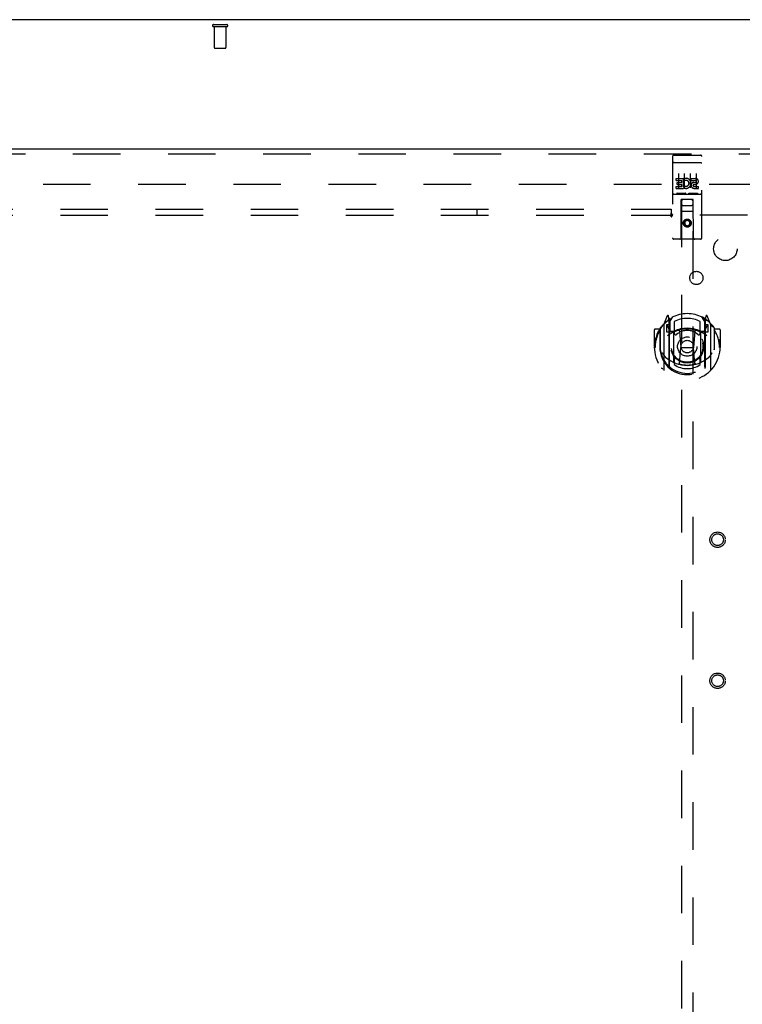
# Model space of a CAD drawing. Header units: inches. Extents: x 0 to 184, y 0 to 119.
# Tile 88 of 101: x 75 to 90, y 58 to 79. Entities that reach past the tile are written whole.
import ezdxf

# ---------------------------------------------------------------- set-up
doc = ezdxf.new("R2010")
doc.units = ezdxf.units.IN
doc.header["$LTSCALE"] = 10.121375
doc.header["$MEASUREMENT"] = 0
doc.linetypes.add('HIDDEN', pattern=[0.2, 0.1, -0.1])
doc.layers.get('0').update_dxf_attribs({"linetype": 'CONTINUOUS'})
for name, color, linetype in [('DEFAULT_2', 8, 'HIDDEN'), ('DOOR_ASSEMBLY', 7, 'CONTINUOUS'), ('SUBPANEL', 7, 'CONTINUOUS')]:
    doc.layers.add(name, color=color, linetype=linetype)

msp = doc.modelspace()

# ---------------------------------------------------------------- linework, layer by layer
at = {"color": 3, "linetype": 'Continuous'}
msp.add_line((93.983, 78.646), (53.837, 78.646), dxfattribs=at)
at = {"layer": 'DEFAULT_2', "color": 8, "linetype": 'HIDDEN'}
for p, q in [((78.768, 78.542), (79.052, 78.542)), ((78.768, 78.499), (79.052, 78.499)), ((78.786, 78.499), (78.786, 78.052)), ((79.034, 78.499), (79.034, 78.052)), ((78.796, 78.042), (79.024, 78.042)), ((56.924, 75.146), (90.896, 75.146))]:
    msp.add_line(p, q, dxfattribs=at)
for centre, radius, start, end in [((78.768, 78.52), 0.0215, 90, 270), ((79.052, 78.52), 0.0215, 270, 90), ((78.796, 78.052), 0.01, 180, 270), ((79.024, 78.052), 0.01, 270, 360)]:
    msp.add_arc(centre, radius, start, end, dxfattribs=at)
at = {"layer": 'DOOR_ASSEMBLY', "color": 3, "linetype": 'Continuous'}
msp.add_line((55.535, 75.896), (91.723, 75.896), dxfattribs=at)
at = {"layer": 'DOOR_ASSEMBLY', "color": 8, "linetype": 'HIDDEN'}
for p, q in [((55.535, 75.792), (91.723, 75.792)), ((88.535, 75.733), (88.535, 74.008)), ((88.565, 75.763), (89.13, 75.763)), ((89.16, 74.008), (89.16, 75.733)), ((88.552, 75.604), (88.551, 75.604)), ((88.553, 75.604), (88.552, 75.604)), ((88.554, 75.605), (88.553, 75.604)), ((88.554, 75.605), (88.554, 75.605)), ((88.555, 75.605), (88.554, 75.605)), ((88.556, 75.605), (88.555, 75.605)), ((88.557, 75.605), (88.556, 75.605)), ((88.558, 75.605), (88.557, 75.605)), ((88.558, 75.605), (88.558, 75.605)), ((88.559, 75.605), (88.558, 75.605)), ((88.56, 75.605), (88.559, 75.605)), ((88.561, 75.605), (88.56, 75.605)), ((88.562, 75.605), (88.561, 75.605)), ((88.563, 75.605), (88.562, 75.605)), ((88.563, 75.605), (88.563, 75.605)), ((88.564, 75.605), (88.563, 75.605)), ((88.565, 75.605), (88.564, 75.605)), ((88.565, 75.605), (89.13, 75.605)), ((89.13, 75.605), (89.131, 75.605)), ((89.131, 75.605), (89.132, 75.605)), ((89.133, 75.605), (89.134, 75.605)), ((89.134, 75.605), (89.135, 75.605)), ((89.135, 75.605), (89.136, 75.605)), ((89.136, 75.605), (89.137, 75.605)), ((89.137, 75.605), (89.138, 75.605)), ((89.138, 75.605), (89.138, 75.605)), ((89.138, 75.605), (89.139, 75.605)), ((89.139, 75.605), (89.14, 75.605)), ((89.14, 75.605), (89.141, 75.605)), ((89.141, 75.605), (89.142, 75.605)), ((89.142, 75.605), (89.142, 75.605)), ((89.142, 75.605), (89.143, 75.604)), ((89.143, 75.604), (89.144, 75.604)), ((88.616, 75.228), (88.616, 75.27)), ((88.616, 75.27), (88.772, 75.27)), ((88.616, 75.228), (88.73, 75.228)), ((88.66, 75.372), (88.66, 75.066)), ((88.73, 75.185), (88.73, 75.228)), ((88.772, 75.093), (88.772, 75.27)), ((88.797, 75.222), (88.78, 75.261)), ((88.785, 75.372), (88.785, 75.066)), ((88.91, 75.372), (88.91, 75.066)), ((88.929, 75.228), (88.929, 75.27)), ((88.929, 75.27), (89.021, 75.27)), ((88.929, 75.228), (89.021, 75.228)), ((89.035, 75.372), (89.035, 75.066)), ((88.616, 75.057), (88.616, 75.1)), ((88.616, 75.1), (88.73, 75.1)), ((88.616, 75.057), (88.772, 75.057)), ((88.637, 75.143), (88.637, 75.185)), ((88.637, 75.185), (88.73, 75.185)), ((88.637, 75.143), (88.73, 75.143)), ((88.73, 75.1), (88.73, 75.143)), ((88.772, 75.093), (88.785, 75.111)), ((88.772, 75.057), (88.772, 75.069)), ((88.776, 75.068), (88.772, 75.069)), ((88.988, 75.143), (89.035, 75.143)), ((88.992, 75.184), (89.021, 75.184)), ((88.992, 75.1), (89.085, 75.1)), ((88.992, 75.057), (89.085, 75.057)), ((89.085, 75.057), (89.085, 75.1)), ((88.565, 74.935), (89.13, 74.935)), ((88.809, 74.951), (88.637, 74.951)), ((88.718, 74.008), (88.721, 74.818)), ((88.723, 74.818), (88.721, 74.818)), ((88.723, 74.818), (88.723, 46.816)), ((88.973, 74.818), (88.723, 74.818)), ((89.059, 74.951), (88.887, 74.951)), ((88.973, 46.816), (88.973, 74.818)), ((88.974, 74.818), (88.973, 74.818)), ((88.978, 74.008), (88.974, 74.818)), ((88.763, 74.693), (88.933, 74.693)), ((88.976, 74.568), (88.72, 74.568)), ((88.848, 74.39), (88.785, 74.354)), ((88.848, 74.378), (88.795, 74.348)), ((88.848, 74.39), (88.848, 74.378)), ((88.91, 74.354), (88.848, 74.39)), ((88.9, 74.348), (88.848, 74.378)), ((88.785, 74.354), (88.785, 74.282)), ((88.785, 74.354), (88.795, 74.348)), ((88.785, 74.282), (88.795, 74.288)), ((88.785, 74.282), (88.848, 74.246)), ((88.795, 74.348), (88.795, 74.288)), ((88.795, 74.288), (88.848, 74.257)), ((88.848, 74.257), (88.9, 74.288)), ((88.848, 74.246), (88.91, 74.282)), ((88.848, 74.246), (88.848, 74.257)), ((88.91, 74.354), (88.9, 74.348)), ((88.9, 74.288), (88.9, 74.348)), ((88.91, 74.282), (88.9, 74.288)), ((88.91, 74.282), (88.91, 74.354)), ((89.13, 73.978), (88.565, 73.978)), ((88.423, 72.344), (88.352, 72.168)), ((88.465, 72.26), (88.451, 72.341)), ((88.473, 72.213), (88.543, 72.322)), ((88.473, 71.269), (88.473, 72.272)), ((89.153, 72.322), (89.223, 72.213)), ((89.223, 71.269), (89.223, 72.272)), ((89.245, 72.341), (89.23, 72.26)), ((89.252, 72.264), (89.247, 72.267)), ((89.344, 72.168), (89.273, 72.344)), ((88.265, 72.062), (88.163, 72.062)), ((88.265, 72.062), (88.265, 71.674)), ((88.274, 72.047), (88.265, 72.062)), ((88.273, 72.085), (88.273, 71.627)), ((88.348, 72.158), (88.348, 71.19)), ((88.405, 72.153), (88.405, 72.003)), ((88.473, 72.153), (88.405, 72.153)), ((88.414, 72.146), (88.443, 72.1)), ((88.444, 72.264), (88.444, 72.264)), ((88.444, 72.264), (88.444, 72.264)), ((88.445, 72.264), (88.444, 72.264)), ((88.465, 71.244), (88.465, 72.26)), ((88.475, 72.247), (88.475, 72.04)), ((88.573, 72.225), (88.573, 71.973)), ((89.123, 71.973), (89.123, 72.225)), ((89.22, 72.04), (89.22, 72.247)), ((89.29, 72.153), (89.223, 72.153)), ((89.23, 72.26), (89.23, 71.244)), ((89.253, 72.1), (89.282, 72.146)), ((89.29, 72.003), (89.29, 72.153)), ((89.348, 71.19), (89.348, 72.158)), ((89.43, 72.062), (89.422, 72.047)), ((89.423, 72.085), (89.423, 71.627)), ((89.43, 71.674), (89.43, 72.062)), ((89.533, 72.062), (89.43, 72.062)), ((88.148, 72.047), (88.148, 71.674)), ((88.405, 72.003), (88.465, 72.003)), ((88.565, 72.002), (88.493, 72.002)), ((88.495, 72.02), (88.561, 72.02)), ((88.565, 71.361), (88.565, 71.992)), ((88.685, 72.018), (88.715, 71.674)), ((89.011, 72.018), (88.98, 71.674)), ((89.203, 72.002), (89.13, 72.002)), ((89.13, 71.992), (89.13, 71.361)), ((89.135, 72.02), (89.2, 72.02)), ((89.23, 72.003), (89.29, 72.003)), ((89.548, 72.047), (89.548, 71.674)), ((88.148, 71.674), (88.163, 71.674)), ((88.265, 71.674), (88.28, 71.674)), ((88.685, 71.335), (88.715, 71.674)), ((88.715, 71.674), (88.98, 71.674)), ((89.011, 71.335), (88.98, 71.674)), ((89.43, 71.674), (89.415, 71.674)), ((89.533, 71.674), (89.548, 71.674)), ((88.273, 71.627), (88.273, 71.625)), ((89.423, 71.627), (89.423, 71.625)), ((88.573, 71.412), (88.573, 71.309)), ((89.123, 71.309), (89.123, 71.412))]:
    msp.add_line(p, q, dxfattribs=at)
for points in [[(88.551, 75.604), (88.551, 75.604), (88.551, 75.604), (88.55, 75.604), (88.55, 75.604), (88.549, 75.604), (88.549, 75.604), (88.549, 75.604), (88.548, 75.604), (88.548, 75.604), (88.548, 75.604), (88.547, 75.604), (88.547, 75.604), (88.547, 75.604), (88.546, 75.603), (88.546, 75.603), (88.546, 75.603), (88.545, 75.603), (88.545, 75.603), (88.545, 75.603), (88.545, 75.603), (88.544, 75.603), (88.544, 75.603), (88.544, 75.603), (88.543, 75.603), (88.543, 75.603), (88.543, 75.603), (88.543, 75.602), (88.542, 75.602), (88.542, 75.602), (88.542, 75.602), (88.541, 75.602), (88.541, 75.602), (88.541, 75.602), (88.541, 75.602), (88.541, 75.602), (88.54, 75.602), (88.54, 75.602), (88.54, 75.602), (88.54, 75.601), (88.539, 75.601), (88.539, 75.601), (88.539, 75.601), (88.539, 75.601), (88.539, 75.601), (88.538, 75.601), (88.538, 75.601), (88.538, 75.601), (88.538, 75.601), (88.538, 75.601), (88.538, 75.6), (88.537, 75.6), (88.537, 75.6), (88.537, 75.6), (88.537, 75.6), (88.537, 75.6), (88.537, 75.6), (88.537, 75.6), (88.537, 75.6), (88.536, 75.6), (88.536, 75.599), (88.536, 75.599), (88.536, 75.599), (88.536, 75.599), (88.536, 75.599), (88.536, 75.599), (88.536, 75.599), (88.536, 75.599), (88.536, 75.599), (88.536, 75.599), (88.536, 75.598), (88.536, 75.598), (88.536, 75.598), (88.536, 75.598), (88.535, 75.598), (88.535, 75.598), (88.535, 75.598), (88.535, 75.598)], [(89.132, 75.605), (89.133, 75.605), (89.133, 75.605)], [(89.144, 75.604), (89.145, 75.604), (89.145, 75.604), (89.145, 75.604), (89.146, 75.604), (89.146, 75.604), (89.146, 75.604), (89.147, 75.604), (89.147, 75.604), (89.147, 75.604), (89.148, 75.604), (89.148, 75.604), (89.148, 75.604), (89.149, 75.604), (89.149, 75.604), (89.149, 75.603), (89.15, 75.603), (89.15, 75.603), (89.15, 75.603), (89.151, 75.603), (89.151, 75.603), (89.151, 75.603), (89.152, 75.603), (89.152, 75.603), (89.152, 75.603), (89.153, 75.603), (89.153, 75.603), (89.153, 75.603), (89.153, 75.602), (89.154, 75.602), (89.154, 75.602), (89.154, 75.602), (89.154, 75.602), (89.155, 75.602), (89.155, 75.602), (89.155, 75.602), (89.155, 75.602), (89.156, 75.602), (89.156, 75.602), (89.156, 75.602), (89.156, 75.601), (89.157, 75.601), (89.157, 75.601), (89.157, 75.601), (89.157, 75.601), (89.157, 75.601), (89.157, 75.601), (89.158, 75.601), (89.158, 75.601), (89.158, 75.601), (89.158, 75.601), (89.158, 75.6), (89.158, 75.6), (89.159, 75.6), (89.159, 75.6), (89.159, 75.6), (89.159, 75.6), (89.159, 75.6), (89.159, 75.6), (89.159, 75.6), (89.16, 75.6), (89.16, 75.599), (89.16, 75.599), (89.16, 75.599), (89.16, 75.599), (89.16, 75.599), (89.16, 75.599), (89.16, 75.599), (89.16, 75.599), (89.16, 75.599), (89.16, 75.599), (89.16, 75.598), (89.16, 75.598), (89.16, 75.598), (89.16, 75.598), (89.16, 75.598), (89.16, 75.598), (89.16, 75.598), (89.16, 75.598)], [(88.637, 74.951), (88.637, 74.951), (88.637, 74.951), (88.636, 74.951), (88.636, 74.951), (88.636, 74.951), (88.636, 74.951), (88.636, 74.951), (88.635, 74.951), (88.635, 74.951), (88.635, 74.951), (88.635, 74.951), (88.635, 74.951), (88.635, 74.951), (88.634, 74.951), (88.634, 74.951), (88.634, 74.951), (88.634, 74.951), (88.634, 74.951), (88.634, 74.951), (88.633, 74.951), (88.633, 74.951), (88.633, 74.951), (88.633, 74.951), (88.633, 74.952), (88.633, 74.952), (88.633, 74.952), (88.632, 74.952), (88.632, 74.952), (88.632, 74.952), (88.632, 74.952), (88.632, 74.952), (88.632, 74.952), (88.632, 74.952), (88.632, 74.952), (88.632, 74.952), (88.631, 74.952), (88.631, 74.952), (88.631, 74.952), (88.631, 74.952), (88.631, 74.952), (88.631, 74.952), (88.631, 74.952), (88.631, 74.952), (88.631, 74.952), (88.631, 74.952), (88.63, 74.952)], [(88.815, 74.952), (88.815, 74.952), (88.815, 74.952), (88.815, 74.952), (88.815, 74.952), (88.815, 74.952), (88.815, 74.952), (88.815, 74.952), (88.815, 74.952), (88.815, 74.952), (88.814, 74.952), (88.814, 74.952), (88.814, 74.952), (88.814, 74.952), (88.814, 74.952), (88.814, 74.952), (88.814, 74.952), (88.814, 74.952), (88.814, 74.952), (88.813, 74.952), (88.813, 74.952), (88.813, 74.952), (88.813, 74.952), (88.813, 74.951), (88.813, 74.951), (88.813, 74.951), (88.812, 74.951), (88.812, 74.951), (88.812, 74.951), (88.812, 74.951), (88.812, 74.951), (88.812, 74.951), (88.812, 74.951), (88.811, 74.951), (88.811, 74.951), (88.811, 74.951), (88.811, 74.951), (88.811, 74.951), (88.81, 74.951), (88.81, 74.951), (88.81, 74.951), (88.81, 74.951), (88.81, 74.951), (88.809, 74.951), (88.809, 74.951), (88.809, 74.951)], [(88.887, 74.951), (88.887, 74.951), (88.887, 74.951), (88.886, 74.951), (88.886, 74.951), (88.886, 74.951), (88.886, 74.951), (88.886, 74.951), (88.885, 74.951), (88.885, 74.951), (88.885, 74.951), (88.885, 74.951), (88.885, 74.951), (88.885, 74.951), (88.884, 74.951), (88.884, 74.951), (88.884, 74.951), (88.884, 74.951), (88.884, 74.951), (88.884, 74.951), (88.883, 74.951), (88.883, 74.951), (88.883, 74.951), (88.883, 74.951), (88.883, 74.952), (88.883, 74.952), (88.883, 74.952), (88.882, 74.952), (88.882, 74.952), (88.882, 74.952), (88.882, 74.952), (88.882, 74.952), (88.882, 74.952), (88.882, 74.952), (88.882, 74.952), (88.882, 74.952), (88.881, 74.952), (88.881, 74.952), (88.881, 74.952), (88.881, 74.952), (88.881, 74.952), (88.881, 74.952), (88.881, 74.952), (88.881, 74.952), (88.881, 74.952), (88.881, 74.952), (88.88, 74.952)], [(89.065, 74.952), (89.065, 74.952), (89.065, 74.952), (89.065, 74.952), (89.065, 74.952), (89.065, 74.952), (89.065, 74.952), (89.065, 74.952), (89.065, 74.952), (89.065, 74.952), (89.065, 74.952), (89.064, 74.952), (89.064, 74.952), (89.064, 74.952), (89.064, 74.952), (89.064, 74.952), (89.064, 74.952), (89.064, 74.952), (89.064, 74.952), (89.063, 74.952), (89.063, 74.952), (89.063, 74.952), (89.063, 74.952), (89.063, 74.951), (89.063, 74.951), (89.063, 74.951), (89.062, 74.951), (89.062, 74.951), (89.062, 74.951), (89.062, 74.951), (89.062, 74.951), (89.062, 74.951), (89.062, 74.951), (89.061, 74.951), (89.061, 74.951), (89.061, 74.951), (89.061, 74.951), (89.061, 74.951), (89.06, 74.951), (89.06, 74.951), (89.06, 74.951), (89.06, 74.951), (89.06, 74.951), (89.059, 74.951), (89.059, 74.951), (89.059, 74.951)], [(88.303, 72.113), (88.303, 72.114), (88.304, 72.115), (88.305, 72.115), (88.305, 72.116), (88.306, 72.117), (88.307, 72.118), (88.308, 72.119), (88.308, 72.119), (88.309, 72.12), (88.31, 72.121), (88.311, 72.122), (88.311, 72.122), (88.312, 72.123), (88.313, 72.124), (88.314, 72.124), (88.315, 72.125), (88.315, 72.126), (88.316, 72.126), (88.317, 72.127), (88.318, 72.128), (88.319, 72.128), (88.32, 72.129), (88.32, 72.129), (88.321, 72.13), (88.322, 72.13), (88.323, 72.131), (88.324, 72.132), (88.325, 72.132), (88.326, 72.133), (88.327, 72.133), (88.328, 72.133), (88.329, 72.134), (88.329, 72.134), (88.33, 72.135)], [(89.366, 72.135), (89.366, 72.134), (89.367, 72.134), (89.368, 72.133), (89.369, 72.133), (89.37, 72.133), (89.371, 72.132), (89.372, 72.132), (89.373, 72.131), (89.374, 72.13), (89.375, 72.13), (89.375, 72.129), (89.376, 72.129), (89.377, 72.128), (89.378, 72.128), (89.379, 72.127), (89.38, 72.126), (89.381, 72.126), (89.381, 72.125), (89.382, 72.124), (89.383, 72.124), (89.384, 72.123), (89.385, 72.122), (89.385, 72.122), (89.386, 72.121), (89.387, 72.12), (89.388, 72.119), (89.388, 72.119), (89.389, 72.118), (89.39, 72.117), (89.391, 72.116), (89.391, 72.115), (89.392, 72.115), (89.393, 72.114), (89.393, 72.113)], [(88.315, 71.561), (88.319, 71.555), (88.322, 71.55), (88.325, 71.546), (88.327, 71.541), (88.33, 71.537), (88.333, 71.532), (88.336, 71.528), (88.338, 71.524), (88.341, 71.521), (88.343, 71.517), (88.346, 71.514), (88.348, 71.51), (88.35, 71.507), (88.353, 71.504), (88.355, 71.501), (88.357, 71.498), (88.359, 71.495), (88.362, 71.493), (88.364, 71.49), (88.366, 71.488), (88.368, 71.485), (88.37, 71.483), (88.372, 71.481), (88.373, 71.479), (88.375, 71.477), (88.377, 71.475), (88.379, 71.473), (88.381, 71.471), (88.382, 71.469), (88.384, 71.468), (88.386, 71.466), (88.387, 71.465), (88.389, 71.463), (88.391, 71.462), (88.392, 71.46), (88.394, 71.459)], [(89.302, 71.459), (89.304, 71.46), (89.305, 71.462), (89.307, 71.463), (89.308, 71.465), (89.31, 71.466), (89.312, 71.468), (89.313, 71.469), (89.315, 71.471), (89.317, 71.473), (89.319, 71.475), (89.321, 71.477), (89.322, 71.479), (89.324, 71.481), (89.326, 71.483), (89.328, 71.485), (89.33, 71.488), (89.332, 71.49), (89.334, 71.493), (89.336, 71.495), (89.339, 71.498), (89.341, 71.501), (89.343, 71.504), (89.345, 71.507), (89.348, 71.51), (89.35, 71.514), (89.353, 71.517), (89.355, 71.521), (89.358, 71.524), (89.36, 71.528), (89.363, 71.532), (89.366, 71.537), (89.368, 71.541), (89.371, 71.546), (89.374, 71.55), (89.377, 71.555), (89.38, 71.561)], [(88.33, 71.213), (88.329, 71.214), (88.329, 71.214), (88.328, 71.215), (88.327, 71.215), (88.326, 71.216), (88.325, 71.216), (88.324, 71.217), (88.323, 71.217), (88.322, 71.218), (88.321, 71.218), (88.32, 71.219), (88.32, 71.219), (88.319, 71.22), (88.318, 71.221), (88.317, 71.221), (88.316, 71.222), (88.315, 71.223), (88.315, 71.223), (88.314, 71.224), (88.313, 71.225), (88.312, 71.225), (88.311, 71.226), (88.311, 71.227), (88.31, 71.227), (88.309, 71.228), (88.308, 71.229), (88.308, 71.23), (88.307, 71.23), (88.306, 71.231), (88.305, 71.232), (88.305, 71.233), (88.304, 71.234), (88.303, 71.234), (88.303, 71.235)], [(89.036, 71.317), (89.031, 71.316), (89.025, 71.314), (89.02, 71.313), (89.014, 71.312), (89.009, 71.31), (89.003, 71.309), (88.998, 71.308), (88.992, 71.307), (88.987, 71.306), (88.981, 71.304), (88.976, 71.303), (88.97, 71.302), (88.965, 71.301), (88.959, 71.301), (88.954, 71.3), (88.948, 71.299), (88.943, 71.298), (88.937, 71.297), (88.932, 71.297), (88.926, 71.296), (88.921, 71.295), (88.915, 71.295), (88.909, 71.294), (88.904, 71.294), (88.898, 71.293), (88.893, 71.293), (88.887, 71.293), (88.882, 71.292), (88.876, 71.292), (88.87, 71.292), (88.865, 71.292), (88.859, 71.292), (88.854, 71.292), (88.848, 71.292), (88.842, 71.292), (88.837, 71.292), (88.831, 71.292), (88.826, 71.292), (88.82, 71.292), (88.814, 71.292), (88.809, 71.293), (88.803, 71.293), (88.798, 71.293), (88.792, 71.294), (88.786, 71.294), (88.781, 71.295), (88.775, 71.295), (88.77, 71.296), (88.764, 71.297), (88.759, 71.297), (88.753, 71.298), (88.748, 71.299), (88.742, 71.3), (88.736, 71.301), (88.731, 71.301), (88.725, 71.302), (88.72, 71.303), (88.714, 71.304), (88.709, 71.306), (88.703, 71.307), (88.698, 71.308), (88.693, 71.309), (88.687, 71.31), (88.682, 71.312), (88.676, 71.313), (88.671, 71.314), (88.665, 71.316), (88.66, 71.317)], [(89.393, 71.235), (89.393, 71.234), (89.392, 71.234), (89.391, 71.233), (89.391, 71.232), (89.39, 71.231), (89.389, 71.23), (89.388, 71.23), (89.388, 71.229), (89.387, 71.228), (89.386, 71.227), (89.385, 71.227), (89.385, 71.226), (89.384, 71.225), (89.383, 71.225), (89.382, 71.224), (89.381, 71.223), (89.381, 71.223), (89.38, 71.222), (89.379, 71.221), (89.378, 71.221), (89.377, 71.22), (89.376, 71.219), (89.375, 71.219), (89.375, 71.218), (89.374, 71.218), (89.373, 71.217), (89.372, 71.217), (89.371, 71.216), (89.37, 71.216), (89.369, 71.215), (89.368, 71.215), (89.367, 71.214), (89.366, 71.214), (89.366, 71.213)]]:
    msp.add_lwpolyline(points, dxfattribs=at)
for centre, radius in [((88.848, 74.318), 0.085), ((88.848, 74.318), 0.0845), ((88.848, 71.692), 0.35), ((88.848, 71.692), 0.335), ((88.848, 71.692), 0.205), ((88.848, 71.692), 0.133), ((89.494, 67.583), 0.164), ((89.494, 67.583), 0.124), ((89.494, 64.583), 0.164), ((89.494, 64.583), 0.124)]:
    msp.add_circle(centre, radius, dxfattribs=at)
for centre, radius, start, end in [((88.565, 75.733), 0.03, 90, 180), ((89.13, 75.733), 0.03, 0, 90), ((88.822, 75.164), 0.107, 244.2636, 113.4027), ((88.822, 75.164), 0.0639, 234.8895, 113.4026), ((89.021, 75.206), 0.0644, 282.2995, 90.0775), ((89.021, 75.206), 0.0219, 269.9011, 90), ((88.992, 75.121), 0.0635, 90, 270), ((88.992, 75.122), 0.0219, 100.307, 270), ((88.565, 74.905), 0.03, 90, 180), ((88.763, 74.778), 0.04, 90, 180), ((88.933, 74.778), 0.04, 0, 90), ((89.13, 74.905), 0.03, 0, 90), ((88.763, 74.733), 0.04, 180, 270), ((88.933, 74.733), 0.04, 270, 360), ((88.565, 74.008), 0.03, 180, 270), ((88.688, 74.008), 0.03, 270, 360), ((89.008, 74.008), 0.03, 180, 270), ((89.13, 74.008), 0.03, 270, 360), ((88.848, 71.692), 0.7, 35.2961, 144.7039), ((88.436, 72.338), 0.015, 10, 158.1959), ((88.455, 72.247), 0.02, 0, 125.2543), ((88.493, 72.272), 0.02, 121.4688, 179.9992), ((88.848, 71.692), 0.6, 62.7204, 117.2796), ((89.203, 72.272), 0.02, 0, 58.5295), ((89.24, 72.247), 0.02, 54.7457, 180), ((89.259, 72.338), 0.015, 21.8041, 170), ((88.848, 71.674), 0.7, 125.5126, 54.4874), ((88.163, 72.047), 0.015, 90, 180), ((88.293, 72.085), 0.02, 144.7039, 180), ((88.363, 72.158), 0.015, 135.0748, 180), ((88.418, 72.148), 0.005, 90, 212.6792), ((88.848, 71.362), 0.7, 53.2319, 126.7681), ((88.453, 72.228), 0.02, 0, 125.5126), ((88.285, 71.998), 0.188, 0, 32.6792), ((88.848, 71.38), 0.7, 66.536, 113.464), ((89.243, 72.228), 0.02, 54.4874, 180), ((89.411, 71.998), 0.188, 147.3208, 180), ((89.278, 72.148), 0.005, 327.3208, 90), ((89.333, 72.158), 0.015, 0, 44.9252), ((89.403, 72.085), 0.02, 0, 35.2961), ((89.533, 72.047), 0.015, 0, 90), ((88.848, 71.674), 0.685, 146.9885, 180), ((88.493, 72.022), 0.02, 180, 270), ((88.495, 72.04), 0.02, 180, 270), ((88.561, 72.04), 0.02, 270, 293.464), ((88.58, 71.992), 0.015, 112.9863, 180), ((88.603, 71.973), 0.03, 180, 311.1261), ((88.848, 71.692), 0.343, 48.8739, 131.1261), ((88.665, 72.017), 0.02, 5.0796, 105.6131), ((89.031, 72.017), 0.02, 74.3869, 174.9204), ((89.093, 71.973), 0.03, 228.8739, 360), ((89.115, 71.992), 0.015, 0, 67.0137), ((89.135, 72.04), 0.02, 246.536, 270), ((89.2, 72.04), 0.02, 270, 360), ((89.203, 72.022), 0.02, 270, 360), ((88.848, 71.674), 0.685, 0, 33.0115), ((88.848, 71.677), 0.583, 180.2464, 359.7536), ((88.293, 71.627), 0.02, 180, 187.6622), ((88.848, 71.702), 0.58, 187.6622, 352.3378), ((88.848, 71.992), 0.7, 229.529, 310.471), ((88.603, 71.412), 0.03, 48.8739, 180), ((88.848, 71.692), 0.343, 228.8739, 311.1261), ((89.093, 71.412), 0.03, 0, 131.1261), ((89.403, 71.627), 0.02, 352.3378, 360), ((88.48, 71.244), 0.015, 180, 229.6413), ((88.493, 71.269), 0.02, 180, 230.6594), ((88.58, 71.361), 0.015, 180, 247.0137), ((88.848, 71.702), 0.48, 235.0461, 304.9539), ((88.665, 71.337), 0.02, 254.4248, 354.9204), ((89.031, 71.337), 0.02, 185.0796, 285.5752), ((89.115, 71.361), 0.015, 292.9863, 360), ((89.203, 71.269), 0.02, 309.3378, 359.9984), ((89.215, 71.244), 0.015, 310.3587, 360), ((88.363, 71.19), 0.015, 180, 224.9252), ((89.333, 71.19), 0.015, 315.0748, 360)]:
    msp.add_arc(centre, radius, start, end, dxfattribs=at)
at = {"layer": 'SUBPANEL', "color": 8, "linetype": 'HIDDEN'}
for p, q in [((59.317, 74.614), (88.504, 74.614)), ((84.379, 74.489), (84.379, 74.614)), ((88.504, 74.614), (88.504, 74.528)), ((59.317, 74.489), (88.504, 74.489)), ((88.504, 74.449), (88.504, 74.528)), ((90.129, 74.489), (88.54, 74.489))]:
    msp.add_line(p, q, dxfattribs=at)
for points in [[(88.504, 74.528), (88.506, 74.526), (88.507, 74.524), (88.509, 74.522), (88.51, 74.52), (88.512, 74.518), (88.514, 74.516), (88.515, 74.514), (88.517, 74.513), (88.518, 74.511), (88.52, 74.51), (88.521, 74.508)], [(88.504, 74.449), (88.506, 74.449), (88.508, 74.45), (88.509, 74.451), (88.511, 74.452), (88.512, 74.453), (88.514, 74.454), (88.516, 74.455), (88.517, 74.457), (88.519, 74.458), (88.52, 74.46), (88.521, 74.462), (88.523, 74.464), (88.524, 74.466), (88.525, 74.468), (88.527, 74.47), (88.529, 74.475)], [(88.521, 74.508), (88.528, 74.502), (88.53, 74.5), (88.532, 74.498), (88.533, 74.496), (88.535, 74.494), (88.537, 74.492), (88.538, 74.491), (88.54, 74.489)], [(88.529, 74.475), (88.531, 74.477), (88.532, 74.479), (88.534, 74.482), (88.535, 74.484), (88.537, 74.486), (88.538, 74.488), (88.54, 74.489)]]:
    msp.add_lwpolyline(points, dxfattribs=at)
for centre, radius in [((89.66, 73.771), 0.25), ((89.042, 73.152), 0.141)]:
    msp.add_circle(centre, radius, dxfattribs=at)

doc.saveas('drawing.dxf')
